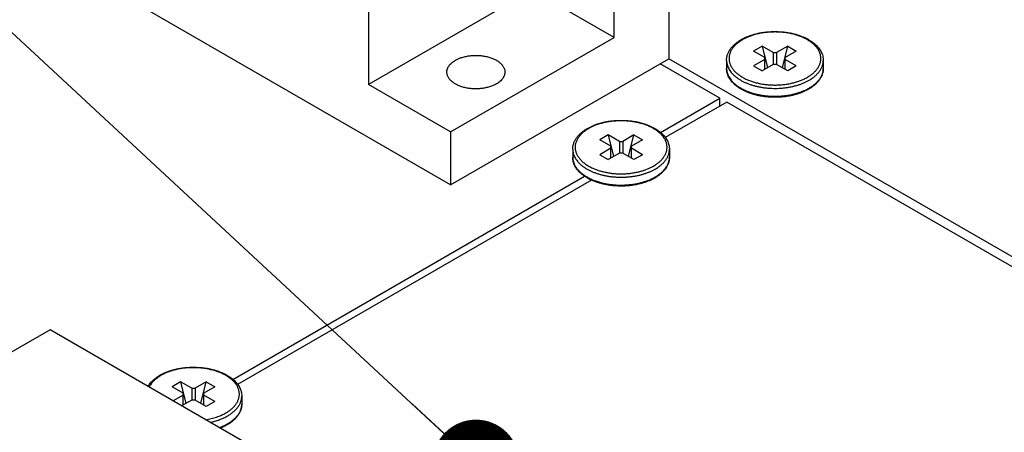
# Model space of a CAD drawing. Header units: inches. Extents: x 0 to 34, y 0 to 22.
# Tile 12 of 29: x 21.79 to 23.827, y 6.596 to 7.449. Entities that reach past the tile are written whole.
import ezdxf

# ---------------------------------------------------------------- set-up
doc = ezdxf.new("R2010")
doc.units = ezdxf.units.IN
doc.header["$LTSCALE"] = 1.87
doc.header["$MEASUREMENT"] = 0
doc.layers.get('0').update_dxf_attribs({"linetype": 'CONTINUOUS'})
doc.layers.add('DETAIL', color=7, linetype='CONTINUOUS')
doc.styles.get("Standard").update_dxf_attribs({"font": 'txt', "width": 0.8})
doc.dimstyles.get("Standard").update_dxf_attribs({"dimtxt": 0.125, "dimasz": 0.18, "dimexe": 0.125, "dimexo": 0.0625, "dimgap": 0.09, "dimtad": 0, "dimtih": 1, "dimtoh": 1, "dimzin": 4, "dimdsep": 46, "dimtxsty": 'STANDARD', "dimblk": '_FILLED', "dimblk1": '_FILLED', "dimblk2": '_FILLED', "dimcen": 0.09, "dimadec": 0, "dimazin": 0, "dimtol": 1, "dimtp": 0.02, "dimtm": 0.02, "dimtfac": 1, "dimtofl": 0, "dimtmove": 0, "dimatfit": 3, "dimldrblk": '_FILLED', "dimfxl": 1, "dimtolj": 1, "dimtzin": 4, "dimarcsym": 0})

# ---------------------------------------------------------------- blocks, each defined once
blk = doc.blocks.new('_FILLED')
at = {"color": 0, "linetype": 'BYBLOCK'}
blk.add_solid([(0, 0), (-1, 0.174), (-1, -0.174)], dxfattribs=at)

msp = doc.modelspace()

# ---------------------------------------------------------------- linework, layer by layer
at = {"color": 7, "linetype": 'CONTINUOUS'}
for p, q in [((23.133, 7.7352), (23.133, 7.3686)), ((23.0199, 7.4127), (23.0199, 7.6413)), ((22.6815, 7.1079), (21.8238, 7.6032)), ((22.5118, 7.5439), (22.5118, 7.3153)), ((22.8502, 7.5107), (22.5118, 7.3153)), ((23.0199, 7.4127), (22.8502, 7.5107)), ((22.6815, 7.2173), (23.0199, 7.4127)), ((23.3259, 7.3947), (23.3082, 7.3845)), ((23.3259, 7.3947), (23.337, 7.35)), ((23.3489, 7.3814), (23.3259, 7.3947)), ((23.3789, 7.3947), (23.3559, 7.3814)), ((23.3679, 7.35), (23.3789, 7.3947)), ((23.3789, 7.3947), (23.3966, 7.3845)), ((23.3312, 7.3712), (23.3082, 7.3845)), ((23.3489, 7.3814), (23.3489, 7.3569)), ((23.3489, 7.3814), (23.3559, 7.3814)), ((23.3559, 7.3814), (23.3559, 7.3569)), ((23.3966, 7.3845), (23.3737, 7.3712)), ((22.6815, 7.1079), (23.133, 7.3686)), ((23.2387, 7.2871), (23.1153, 7.3584)), ((24.2092, 6.7473), (23.133, 7.3686)), ((23.2524, 7.3651), (23.2524, 7.3488)), ((23.3312, 7.3671), (23.3082, 7.3539)), ((23.3082, 7.3539), (23.3259, 7.3436)), ((23.3489, 7.3569), (23.3259, 7.3436)), ((23.3312, 7.3467), (23.3312, 7.3712)), ((23.3559, 7.3569), (23.3489, 7.3569)), ((23.3789, 7.3436), (23.3559, 7.3569)), ((23.3737, 7.3467), (23.3737, 7.3712)), ((23.3966, 7.3539), (23.3737, 7.3671)), ((23.3966, 7.3539), (23.3789, 7.3436)), ((23.4524, 7.3651), (23.4524, 7.3488)), ((22.6815, 7.2173), (22.5118, 7.3153)), ((23.1158, 7.2162), (23.2387, 7.2871)), ((23.2528, 7.279), (23.1257, 7.2057)), ((23.2387, 7.2709), (23.2387, 7.2871)), ((24.1914, 6.737), (23.2528, 7.279)), ((22.6815, 7.2173), (22.6815, 7.1079)), ((23.0077, 7.211), (22.99, 7.2008)), ((23.0307, 7.1977), (23.0077, 7.211)), ((23.0077, 7.211), (23.0188, 7.1663)), ((23.0607, 7.211), (23.0377, 7.1977)), ((23.0497, 7.1663), (23.0607, 7.211)), ((23.0607, 7.211), (23.0784, 7.2008)), ((23.013, 7.1875), (22.99, 7.2008)), ((23.0307, 7.1977), (23.0307, 7.1732)), ((23.0307, 7.1977), (23.0377, 7.1977)), ((23.0377, 7.1977), (23.0377, 7.1732)), ((23.0784, 7.2008), (23.0555, 7.1875)), ((22.9342, 7.1814), (22.9342, 7.165)), ((23.013, 7.1834), (22.99, 7.1701)), ((22.99, 7.1701), (23.0077, 7.1599)), ((23.0307, 7.1732), (23.0077, 7.1599)), ((23.013, 7.163), (23.013, 7.1875)), ((23.0377, 7.1732), (23.0307, 7.1732)), ((23.0607, 7.1599), (23.0377, 7.1732)), ((23.0555, 7.163), (23.0555, 7.1875)), ((23.0784, 7.1701), (23.0555, 7.1834)), ((23.0784, 7.1701), (23.0607, 7.1599)), ((23.1342, 7.1814), (23.1342, 7.165)), ((22.2312, 6.7054), (22.9588, 7.1255)), ((22.9731, 7.1176), (22.2411, 6.695)), ((21.853, 6.8077), (21.4711, 6.5872)), ((22.2638, 6.5705), (21.853, 6.8077)), ((22.1231, 6.7002), (22.1054, 6.69)), ((22.1284, 6.6767), (22.1054, 6.69)), ((22.1461, 6.687), (22.1231, 6.7002)), ((22.1231, 6.7002), (22.1342, 6.6556)), ((22.1461, 6.687), (22.1461, 6.6624)), ((22.1461, 6.687), (22.1532, 6.687)), ((22.1761, 6.7002), (22.1532, 6.687)), ((22.1532, 6.687), (22.1532, 6.6624)), ((22.1651, 6.6556), (22.1761, 6.7002)), ((22.1938, 6.69), (22.1709, 6.6767)), ((22.1761, 6.7002), (22.1938, 6.69)), ((22.1284, 6.6727), (22.1076, 6.6607)), ((22.1461, 6.6624), (22.1253, 6.6504)), ((22.1284, 6.6522), (22.1284, 6.6767)), ((22.1532, 6.6624), (22.1461, 6.6624)), ((22.1761, 6.6492), (22.1532, 6.6624)), ((22.1709, 6.6522), (22.1709, 6.6767)), ((22.1938, 6.6594), (22.1709, 6.6727)), ((22.2496, 6.6706), (22.2496, 6.6543)), ((22.1938, 6.6594), (22.1761, 6.6492))]:
    msp.add_line(p, q, dxfattribs=at)
for centre, radius, start, end in [((23.374, 7.3931), 0.0984, 297.6118, 299.9797), ((23.1005, 7.1651), 0.0337, 353.205, 355.1411), ((23.1008, 7.165), 0.0334, 355.1406, 359.9958)]:
    msp.add_arc(centre, radius, start, end, dxfattribs=at)
for points, knots in [([(23.2827, 7.4082), (23.2845, 7.4092), (23.2882, 7.4112), (23.2939, 7.4138), (23.2999, 7.4162), (23.3062, 7.4183), (23.3128, 7.4202), (23.3196, 7.4217), (23.3265, 7.423), (23.3336, 7.4239), (23.3407, 7.4246), (23.3479, 7.4249), (23.3552, 7.425), (23.3624, 7.4247), (23.3696, 7.4241), (23.3767, 7.4232), (23.3837, 7.422), (23.3905, 7.4206), (23.3971, 7.4188), (23.4034, 7.4167), (23.4095, 7.4144), (23.4154, 7.4118), (23.4208, 7.409), (23.426, 7.4059), (23.4307, 7.4026), (23.4351, 7.3991), (23.439, 7.3954), (23.4425, 7.3915), (23.4454, 7.3874), (23.4479, 7.3832), (23.4499, 7.3788), (23.4514, 7.3743), (23.4522, 7.3697), (23.4524, 7.3666), (23.4524, 7.3651)], [0, 0, 0, 0, 0.030619, 0.062181, 0.094636, 0.127916, 0.161941, 0.196618, 0.231845, 0.26751, 0.303499, 0.339688, 0.375954, 0.412172, 0.448218, 0.48397, 0.519309, 0.554124, 0.588309, 0.62177, 0.654423, 0.686198, 0.71704, 0.746913, 0.775801, 0.803707, 0.830662, 0.856718, 0.881955, 0.906474, 0.930395, 0.953857, 0.977007, 1, 1, 1, 1]), ([(23.4196, 7.3304), (23.4217, 7.3316), (23.4258, 7.3342), (23.4314, 7.3385), (23.4362, 7.3431), (23.4402, 7.348), (23.4429, 7.3523), (23.4446, 7.3558), (23.4456, 7.3584), (23.4464, 7.3611), (23.447, 7.3638), (23.4473, 7.3665), (23.4474, 7.3692), (23.4473, 7.3719), (23.447, 7.3746), (23.4464, 7.3772), (23.4456, 7.3799), (23.4446, 7.3825), (23.4429, 7.386), (23.4402, 7.3903), (23.4362, 7.3952), (23.4314, 7.3998), (23.4258, 7.4041), (23.4195, 7.4081), (23.4126, 7.4117), (23.4051, 7.4149), (23.3971, 7.4177), (23.3887, 7.42), (23.3799, 7.4218), (23.3709, 7.4231), (23.3617, 7.4238), (23.3524, 7.4241), (23.3431, 7.4238), (23.3339, 7.4231), (23.3249, 7.4218), (23.3161, 7.42), (23.3077, 7.4177), (23.2997, 7.4149), (23.2922, 7.4117), (23.2875, 7.4093), (23.2852, 7.408)], [0, 0, 0, 0, 0.030987, 0.060367, 0.088147, 0.114404, 0.139294, 0.151305, 0.16307, 0.174632, 0.186038, 0.197337, 0.208582, 0.219827, 0.231126, 0.242531, 0.254093, 0.265859, 0.27787, 0.302759, 0.329016, 0.356796, 0.386176, 0.417163, 0.449708, 0.483712, 0.519034, 0.555502, 0.592917, 0.63106, 0.669697, 0.708582, 0.747467, 0.786103, 0.824246, 0.861661, 0.89813, 0.933452, 0.967455, 1, 1, 1, 1]), ([(23.2524, 7.3651), (23.2524, 7.3661), (23.2525, 7.3682), (23.2529, 7.3713), (23.2535, 7.3743), (23.2544, 7.3774), (23.2556, 7.3803), (23.257, 7.3833), (23.2586, 7.3861), (23.2611, 7.3899), (23.2648, 7.3944), (23.2701, 7.3995), (23.2761, 7.4041), (23.2804, 7.4069), (23.2827, 7.4082)], [0, 0, 0, 0, 0.056063, 0.112297, 0.16888, 0.225977, 0.283756, 0.342374, 0.40198, 0.46271, 0.58796, 0.718978, 0.856256, 1, 1, 1, 1]), ([(23.2852, 7.408), (23.2831, 7.4067), (23.279, 7.4041), (23.2734, 7.3998), (23.2686, 7.3952), (23.2646, 7.3903), (23.2619, 7.386), (23.2602, 7.3825), (23.2592, 7.3799), (23.2584, 7.3772), (23.2578, 7.3746), (23.2575, 7.3719), (23.2574, 7.3692), (23.2575, 7.3665), (23.2578, 7.3638), (23.2584, 7.3611), (23.2592, 7.3584), (23.2602, 7.3558), (23.2619, 7.3523), (23.2646, 7.348), (23.2686, 7.3431), (23.2734, 7.3385), (23.279, 7.3342), (23.2853, 7.3302), (23.2922, 7.3266), (23.2997, 7.3234), (23.3077, 7.3207), (23.3161, 7.3184), (23.3249, 7.3166), (23.3339, 7.3153), (23.3431, 7.3145), (23.3524, 7.3142), (23.3617, 7.3145), (23.3709, 7.3153), (23.3799, 7.3166), (23.3887, 7.3184), (23.3971, 7.3207), (23.4051, 7.3234), (23.4126, 7.3266), (23.4173, 7.3291), (23.4196, 7.3304)], [0, 0, 0, 0, 0.030987, 0.060367, 0.088147, 0.114404, 0.139294, 0.151305, 0.16307, 0.174632, 0.186038, 0.197337, 0.208582, 0.219827, 0.231126, 0.242531, 0.254093, 0.265859, 0.27787, 0.302759, 0.329016, 0.356796, 0.386176, 0.417163, 0.449708, 0.483712, 0.519034, 0.555502, 0.592917, 0.63106, 0.669697, 0.708582, 0.747467, 0.786103, 0.824246, 0.861661, 0.89813, 0.933452, 0.967455, 1, 1, 1, 1]), ([(22.6914, 7.3655), (22.6925, 7.3661), (22.6947, 7.3673), (22.6981, 7.3689), (22.7018, 7.3703), (22.7056, 7.3716), (22.7096, 7.3727), (22.7151, 7.374), (22.7222, 7.3751), (22.7309, 7.3758), (22.7397, 7.3756), (22.747, 7.3749), (22.7527, 7.374), (22.7568, 7.3731), (22.7608, 7.372), (22.7647, 7.3708), (22.7684, 7.3694), (22.7719, 7.3679), (22.7752, 7.3662), (22.7783, 7.3644), (22.7811, 7.3624), (22.7837, 7.3603), (22.7861, 7.3582), (22.7881, 7.3559), (22.7899, 7.3536), (22.7913, 7.3511), (22.7924, 7.3487), (22.7933, 7.3461), (22.7937, 7.3436), (22.7939, 7.3419), (22.7939, 7.341)], [0, 0, 0, 0, 0.030667, 0.062392, 0.095107, 0.128732, 0.163172, 0.198322, 0.270275, 0.343629, 0.417337, 0.490337, 0.526257, 0.56162, 0.596308, 0.630216, 0.663244, 0.695307, 0.726333, 0.756266, 0.785068, 0.812724, 0.839242, 0.864657, 0.889038, 0.912481, 0.935119, 0.957119, 0.978673, 1, 1, 1, 1]), ([(22.6739, 7.341), (22.6739, 7.3416), (22.6739, 7.3427), (22.6741, 7.3444), (22.6745, 7.3461), (22.675, 7.3478), (22.6756, 7.3495), (22.6767, 7.3517), (22.6784, 7.3544), (22.6809, 7.3575), (22.684, 7.3604), (22.6875, 7.3631), (22.6901, 7.3647), (22.6914, 7.3655)], [0, 0, 0, 0, 0.053912, 0.108083, 0.162764, 0.218195, 0.274602, 0.332186, 0.451513, 0.577398, 0.710584, 0.851437, 1, 1, 1, 1]), ([(23.2524, 7.3651), (23.2524, 7.3637), (23.2526, 7.3608), (23.2534, 7.3566), (23.2548, 7.3524), (23.2567, 7.3482), (23.2591, 7.3442), (23.2615, 7.341), (23.2636, 7.3385), (23.266, 7.336), (23.2693, 7.3329), (23.2736, 7.3295), (23.2783, 7.3262), (23.2835, 7.3232), (23.289, 7.3204), (23.2949, 7.3178), (23.301, 7.3155), (23.3075, 7.3134), (23.3142, 7.3117), (23.3211, 7.3102), (23.3281, 7.309), (23.3353, 7.3081), (23.3426, 7.3076), (23.35, 7.3073), (23.3573, 7.3074), (23.3646, 7.3077), (23.3719, 7.3084), (23.3791, 7.3094), (23.3861, 7.3107), (23.3929, 7.3122), (23.3995, 7.3141), (23.4059, 7.3162), (23.4119, 7.3186), (23.4177, 7.3213), (23.4214, 7.3232), (23.4231, 7.3243)], [0, 0, 0, 0, 0.021325, 0.042878, 0.064876, 0.087513, 0.110954, 0.135332, 0.147908, 0.160753, 0.187268, 0.214922, 0.243722, 0.273652, 0.304676, 0.336737, 0.369763, 0.403668, 0.438354, 0.473713, 0.509631, 0.545983, 0.582643, 0.61948, 0.656362, 0.693155, 0.729727, 0.765948, 0.801693, 0.83684, 0.871278, 0.9049, 0.937613, 0.969335, 1, 1, 1, 1]), ([(23.4231, 7.3243), (23.4254, 7.3256), (23.4297, 7.3283), (23.4355, 7.3328), (23.4406, 7.3377), (23.4448, 7.3428), (23.4477, 7.3473), (23.4494, 7.351), (23.4505, 7.3538), (23.4514, 7.3566), (23.452, 7.3594), (23.4523, 7.3622), (23.4524, 7.3641), (23.4524, 7.3651)], [0, 0, 0, 0, 0.148563, 0.289416, 0.422602, 0.548487, 0.667814, 0.725398, 0.781805, 0.837236, 0.891917, 0.946088, 1, 1, 1, 1]), ([(22.7763, 7.3165), (22.7752, 7.3159), (22.773, 7.3147), (22.7696, 7.3132), (22.7659, 7.3117), (22.7621, 7.3104), (22.7581, 7.3093), (22.7526, 7.3081), (22.7455, 7.3069), (22.7368, 7.3063), (22.728, 7.3064), (22.7207, 7.3071), (22.715, 7.3081), (22.7109, 7.309), (22.7069, 7.31), (22.703, 7.3113), (22.6993, 7.3127), (22.6958, 7.3142), (22.6925, 7.3159), (22.6894, 7.3177), (22.6866, 7.3197), (22.684, 7.3217), (22.6816, 7.3239), (22.6796, 7.3262), (22.6779, 7.3285), (22.6764, 7.3309), (22.6753, 7.3334), (22.6745, 7.3359), (22.674, 7.3385), (22.6739, 7.3402), (22.6739, 7.341)], [0, 0, 0, 0, 0.030667, 0.062392, 0.095107, 0.128732, 0.163172, 0.198322, 0.270275, 0.343629, 0.417337, 0.490337, 0.526257, 0.56162, 0.596308, 0.630216, 0.663244, 0.695307, 0.726333, 0.756266, 0.785068, 0.812724, 0.839242, 0.864657, 0.889038, 0.912481, 0.935119, 0.957119, 0.978673, 1, 1, 1, 1]), ([(22.7939, 7.341), (22.7939, 7.3405), (22.7938, 7.3393), (22.7936, 7.3376), (22.7932, 7.3359), (22.7927, 7.3343), (22.7921, 7.3326), (22.791, 7.3304), (22.7893, 7.3277), (22.7868, 7.3246), (22.7837, 7.3217), (22.7802, 7.3189), (22.7776, 7.3173), (22.7763, 7.3165)], [0, 0, 0, 0, 0.053912, 0.108083, 0.162764, 0.218195, 0.274602, 0.332186, 0.451513, 0.577398, 0.710584, 0.851437, 1, 1, 1, 1]), ([(23.4221, 7.3056), (23.4203, 7.3046), (23.4167, 7.3027), (23.4109, 7.3), (23.4049, 7.2976), (23.3986, 7.2955), (23.392, 7.2937), (23.3853, 7.2921), (23.3783, 7.2909), (23.3713, 7.2899), (23.3641, 7.2893), (23.3569, 7.2889), (23.3496, 7.2889), (23.3424, 7.2892), (23.3352, 7.2897), (23.3281, 7.2906), (23.3212, 7.2918), (23.3144, 7.2933), (23.3078, 7.2951), (23.3014, 7.2971), (23.2953, 7.2994), (23.2895, 7.302), (23.284, 7.3049), (23.2789, 7.3079), (23.2741, 7.3112), (23.2698, 7.3148), (23.2658, 7.3185), (23.2624, 7.3224), (23.2594, 7.3265), (23.2569, 7.3307), (23.2549, 7.3351), (23.2535, 7.3396), (23.2526, 7.3441), (23.2524, 7.3472), (23.2524, 7.3488)], [0, 0, 0, 0, 0.030619, 0.062181, 0.094636, 0.127916, 0.161941, 0.196618, 0.231845, 0.26751, 0.303499, 0.339688, 0.375954, 0.412172, 0.448218, 0.48397, 0.519309, 0.554124, 0.588309, 0.62177, 0.654423, 0.686198, 0.71704, 0.746913, 0.775801, 0.803707, 0.830662, 0.856718, 0.881955, 0.906474, 0.930395, 0.953857, 0.977007, 1, 1, 1, 1]), ([(23.2524, 7.3488), (23.2524, 7.3474), (23.2526, 7.3446), (23.2534, 7.3404), (23.2547, 7.3363), (23.2565, 7.3323), (23.2588, 7.3283), (23.2611, 7.3251), (23.2632, 7.3227), (23.2655, 7.3202), (23.2686, 7.3172), (23.2728, 7.3138), (23.2773, 7.3106), (23.2823, 7.3075), (23.2876, 7.3047), (23.2932, 7.3022), (23.2992, 7.2998), (23.3054, 7.2977), (23.3119, 7.2959), (23.3186, 7.2944), (23.3255, 7.2931), (23.3325, 7.2921), (23.3396, 7.2915), (23.3467, 7.2911), (23.3539, 7.291), (23.3611, 7.2912), (23.3683, 7.2917), (23.3753, 7.2925), (23.3823, 7.2936), (23.3891, 7.295), (23.3957, 7.2967), (23.4021, 7.2986), (23.4082, 7.3008), (23.414, 7.3032), (23.4177, 7.305), (23.4196, 7.306)], [0, 0, 0, 0, 0.021313, 0.042844, 0.064802, 0.087375, 0.110722, 0.134975, 0.147475, 0.160236, 0.186563, 0.213999, 0.242557, 0.272227, 0.302976, 0.334756, 0.367501, 0.401132, 0.435559, 0.470681, 0.50639, 0.54257, 0.579102, 0.61586, 0.652719, 0.689551, 0.726229, 0.762627, 0.798622, 0.834096, 0.868936, 0.903038, 0.936304, 0.968649, 1, 1, 1, 1]), ([(23.4524, 7.3488), (23.4524, 7.3477), (23.4523, 7.3457), (23.4519, 7.3426), (23.4513, 7.3395), (23.4504, 7.3365), (23.4492, 7.3335), (23.4478, 7.3306), (23.4462, 7.3277), (23.4437, 7.324), (23.44, 7.3194), (23.4347, 7.3144), (23.4288, 7.3097), (23.4244, 7.307), (23.4221, 7.3056)], [0, 0, 0, 0, 0.056063, 0.112297, 0.16888, 0.225977, 0.283756, 0.342374, 0.40198, 0.46271, 0.58796, 0.718978, 0.856256, 1, 1, 1, 1]), ([(23.4231, 7.3079), (23.4254, 7.3092), (23.4297, 7.312), (23.4355, 7.3165), (23.4406, 7.3214), (23.4448, 7.3265), (23.4477, 7.331), (23.4494, 7.3347), (23.4505, 7.3375), (23.4514, 7.3403), (23.452, 7.3431), (23.4523, 7.3459), (23.4524, 7.3478), (23.4524, 7.3488)], [0, 0, 0, 0, 0.148563, 0.289416, 0.422602, 0.548487, 0.667814, 0.725398, 0.781805, 0.837236, 0.891917, 0.946088, 1, 1, 1, 1]), ([(22.9645, 7.2245), (22.9663, 7.2255), (22.97, 7.2275), (22.9757, 7.2301), (22.9817, 7.2325), (22.988, 7.2346), (22.9946, 7.2364), (23.0014, 7.238), (23.0083, 7.2393), (23.0154, 7.2402), (23.0225, 7.2409), (23.0297, 7.2412), (23.037, 7.2412), (23.0442, 7.241), (23.0514, 7.2404), (23.0585, 7.2395), (23.0655, 7.2383), (23.0723, 7.2368), (23.0789, 7.2351), (23.0852, 7.233), (23.0913, 7.2307), (23.0972, 7.2281), (23.1026, 7.2253), (23.1078, 7.2222), (23.1125, 7.2189), (23.1169, 7.2154), (23.1208, 7.2117), (23.1243, 7.2078), (23.1272, 7.2037), (23.1297, 7.1994), (23.1317, 7.195), (23.1332, 7.1906), (23.134, 7.186), (23.1342, 7.1829), (23.1342, 7.1814)], [0, 0, 0, 0, 0.030619, 0.062181, 0.094636, 0.127916, 0.161941, 0.196618, 0.231845, 0.26751, 0.303499, 0.339688, 0.375954, 0.412172, 0.448218, 0.48397, 0.519309, 0.554124, 0.588309, 0.62177, 0.654423, 0.686198, 0.71704, 0.746913, 0.775801, 0.803707, 0.830662, 0.856718, 0.881955, 0.906474, 0.930395, 0.953857, 0.977007, 1, 1, 1, 1]), ([(23.1014, 7.1467), (23.1035, 7.1479), (23.1076, 7.1505), (23.1132, 7.1548), (23.118, 7.1594), (23.122, 7.1643), (23.1247, 7.1686), (23.1264, 7.1721), (23.1274, 7.1747), (23.1282, 7.1774), (23.1288, 7.1801), (23.1291, 7.1828), (23.1293, 7.1854), (23.1291, 7.1881), (23.1288, 7.1908), (23.1282, 7.1935), (23.1274, 7.1962), (23.1264, 7.1988), (23.1247, 7.2023), (23.122, 7.2066), (23.118, 7.2115), (23.1132, 7.2161), (23.1076, 7.2204), (23.1013, 7.2244), (23.0944, 7.228), (23.0869, 7.2312), (23.0789, 7.2339), (23.0705, 7.2362), (23.0617, 7.238), (23.0527, 7.2393), (23.0435, 7.2401), (23.0342, 7.2404), (23.0249, 7.2401), (23.0157, 7.2393), (23.0067, 7.238), (22.9979, 7.2362), (22.9895, 7.2339), (22.9815, 7.2312), (22.974, 7.228), (22.9693, 7.2255), (22.967, 7.2242)], [0, 0, 0, 0, 0.030987, 0.060367, 0.088147, 0.114404, 0.139294, 0.151305, 0.16307, 0.174632, 0.186038, 0.197337, 0.208582, 0.219827, 0.231126, 0.242531, 0.254093, 0.265859, 0.27787, 0.302759, 0.329016, 0.356796, 0.386176, 0.417163, 0.449708, 0.483712, 0.519034, 0.555502, 0.592917, 0.63106, 0.669697, 0.708582, 0.747467, 0.786103, 0.824246, 0.861661, 0.89813, 0.933452, 0.967455, 1, 1, 1, 1]), ([(22.9342, 7.1814), (22.9342, 7.1824), (22.9343, 7.1845), (22.9347, 7.1876), (22.9353, 7.1906), (22.9362, 7.1936), (22.9374, 7.1966), (22.9388, 7.1995), (22.9404, 7.2024), (22.9429, 7.2062), (22.9466, 7.2107), (22.9519, 7.2157), (22.9579, 7.2204), (22.9622, 7.2232), (22.9645, 7.2245)], [0, 0, 0, 0, 0.056063, 0.112297, 0.16888, 0.225977, 0.283756, 0.342374, 0.40198, 0.46271, 0.58796, 0.718978, 0.856256, 1, 1, 1, 1]), ([(22.967, 7.2242), (22.9646, 7.2228), (22.9611, 7.2206), (22.9568, 7.2173), (22.953, 7.214), (22.9495, 7.2104), (22.9465, 7.2067), (22.9446, 7.2038), (22.943, 7.2009), (22.9417, 7.1979), (22.9406, 7.1949), (22.9398, 7.1919), (22.9393, 7.1889), (22.9392, 7.1858), (22.9393, 7.1827), (22.9397, 7.1797), (22.9404, 7.1767), (22.9414, 7.1736), (22.9427, 7.1707), (22.9442, 7.1678), (22.9461, 7.1649), (22.949, 7.1611), (22.9523, 7.1575), (22.9561, 7.1542), (22.9592, 7.1517), (22.9626, 7.1494), (22.9662, 7.1471), (22.97, 7.145), (22.9754, 7.1423), (22.9796, 7.1405), (22.9825, 7.1394)], [0, 0, 0, 0, 0.071648, 0.1059, 0.139092, 0.202338, 0.232502, 0.261761, 0.290195, 0.317902, 0.345, 0.37162, 0.397906, 0.424013, 0.450102, 0.476332, 0.502862, 0.529837, 0.557393, 0.585649, 0.61471, 0.644658, 0.707438, 0.740387, 0.774393, 0.809461, 0.84558, 0.882732, 0.920883, 1, 1, 1, 1]), ([(22.9342, 7.1814), (22.9342, 7.1799), (22.9344, 7.1771), (22.9352, 7.1728), (22.9366, 7.1686), (22.9385, 7.1645), (22.9409, 7.1605), (22.9433, 7.1573), (22.9454, 7.1548), (22.9478, 7.1522), (22.9511, 7.1492), (22.9554, 7.1457), (22.9601, 7.1425), (22.9653, 7.1395), (22.9708, 7.1367), (22.9767, 7.1341), (22.9828, 7.1318), (22.9893, 7.1297), (22.996, 7.128), (23.0029, 7.1265), (23.0099, 7.1253), (23.0171, 7.1244), (23.0244, 7.1239), (23.0318, 7.1236), (23.0391, 7.1236), (23.0464, 7.124), (23.0537, 7.1247), (23.0609, 7.1257), (23.0679, 7.1269), (23.0747, 7.1285), (23.0813, 7.1304), (23.0877, 7.1325), (23.0937, 7.1349), (23.0995, 7.1376), (23.1032, 7.1395), (23.1049, 7.1405)], [0, 0, 0, 0, 0.021325, 0.042878, 0.064876, 0.087513, 0.110954, 0.135332, 0.147908, 0.160753, 0.187268, 0.214922, 0.243722, 0.273652, 0.304676, 0.336737, 0.369763, 0.403668, 0.438354, 0.473713, 0.509631, 0.545983, 0.582643, 0.61948, 0.656362, 0.693155, 0.729727, 0.765948, 0.801693, 0.83684, 0.871278, 0.9049, 0.937613, 0.969335, 1, 1, 1, 1]), ([(23.1049, 7.1405), (23.1072, 7.1418), (23.1115, 7.1446), (23.1173, 7.1491), (23.1224, 7.154), (23.1266, 7.1591), (23.1295, 7.1636), (23.1312, 7.1673), (23.1323, 7.1701), (23.1332, 7.1729), (23.1338, 7.1757), (23.1341, 7.1785), (23.1342, 7.1804), (23.1342, 7.1814)], [0, 0, 0, 0, 0.148563, 0.289416, 0.422602, 0.548487, 0.667814, 0.725398, 0.781805, 0.837236, 0.891917, 0.946088, 1, 1, 1, 1]), ([(23.1039, 7.1219), (23.1021, 7.1209), (23.0985, 7.1189), (23.0927, 7.1163), (23.0867, 7.1139), (23.0804, 7.1118), (23.0738, 7.11), (23.0671, 7.1084), (23.0601, 7.1072), (23.0531, 7.1062), (23.0459, 7.1055), (23.0387, 7.1052), (23.0314, 7.1052), (23.0242, 7.1054), (23.017, 7.106), (23.0099, 7.1069), (23.003, 7.1081), (22.9962, 7.1096), (22.9896, 7.1113), (22.9832, 7.1134), (22.9771, 7.1157), (22.9713, 7.1183), (22.9658, 7.1211), (22.9607, 7.1242), (22.9559, 7.1275), (22.9516, 7.131), (22.9476, 7.1347), (22.9442, 7.1387), (22.9412, 7.1427), (22.9387, 7.147), (22.9367, 7.1514), (22.9353, 7.1559), (22.9344, 7.1604), (22.9342, 7.1635), (22.9342, 7.165)], [0, 0, 0, 0, 0.030619, 0.062181, 0.094636, 0.127915, 0.16194, 0.196617, 0.231844, 0.26751, 0.303498, 0.339687, 0.375953, 0.412171, 0.448217, 0.483969, 0.519308, 0.554122, 0.588308, 0.621769, 0.654422, 0.686197, 0.71704, 0.746913, 0.7758, 0.803706, 0.830661, 0.856718, 0.881955, 0.906474, 0.930395, 0.953857, 0.977007, 1, 1, 1, 1]), ([(22.9342, 7.165), (22.9342, 7.1641), (22.9343, 7.1624), (22.9346, 7.1597), (22.9351, 7.1571), (22.9359, 7.1544), (22.9368, 7.1518), (22.9384, 7.1483), (22.9409, 7.1441), (22.9446, 7.1392), (22.9491, 7.1345), (22.9544, 7.1301), (22.9582, 7.1275), (22.9602, 7.1262)], [0, 0, 0, 0, 0.054626, 0.109484, 0.164799, 0.220789, 0.277656, 0.335589, 0.455234, 0.580898, 0.713338, 0.85299, 1, 1, 1, 1]), ([(23.1342, 7.165), (23.1342, 7.164), (23.1341, 7.1619), (23.1337, 7.1589), (23.1331, 7.1558), (23.1322, 7.1528), (23.131, 7.1498), (23.1296, 7.1469), (23.128, 7.144), (23.1255, 7.1402), (23.1218, 7.1357), (23.1166, 7.1307), (23.1106, 7.126), (23.1062, 7.1232), (23.1039, 7.1219)], [0, 0, 0, 0, 0.056062, 0.112298, 0.16888, 0.225978, 0.283756, 0.342374, 0.40198, 0.46271, 0.58796, 0.718978, 0.856255, 1, 1, 1, 1]), ([(23.1049, 7.1242), (23.107, 7.1254), (23.1109, 7.1279), (23.1164, 7.132), (23.1212, 7.1364), (23.1253, 7.141), (23.1286, 7.1458), (23.1308, 7.15), (23.1322, 7.1534), (23.133, 7.1559), (23.1336, 7.1585), (23.1339, 7.1602), (23.134, 7.1611)], [0, 0, 0, 0, 0.146974, 0.287011, 0.420113, 0.546519, 0.666741, 0.781585, 0.837361, 0.892232, 0.94638, 1, 1, 1, 1]), ([(22.9825, 7.1394), (22.9848, 7.1386), (22.9895, 7.137), (22.9968, 7.135), (23.0043, 7.1333), (23.0121, 7.132), (23.02, 7.1311), (23.028, 7.1306), (23.0361, 7.1305), (23.0441, 7.1308), (23.0521, 7.1315), (23.06, 7.1326), (23.0676, 7.134), (23.0751, 7.1359), (23.0822, 7.138), (23.089, 7.1406), (23.0954, 7.1434), (23.0994, 7.1455), (23.1014, 7.1467)], [0, 0, 0, 0, 0.059978, 0.121639, 0.184729, 0.248976, 0.314086, 0.379753, 0.445664, 0.511501, 0.576947, 0.641693, 0.705437, 0.767895, 0.828803, 0.887921, 0.945042, 1, 1, 1, 1]), ([(22.9602, 7.1262), (22.9625, 7.1247), (22.9675, 7.1219), (22.9753, 7.1183), (22.9838, 7.1151), (22.9927, 7.1124), (23.0021, 7.1102), (23.0118, 7.1087), (23.0218, 7.1076), (23.0318, 7.1072), (23.0419, 7.1074), (23.0519, 7.1081), (23.0618, 7.1094), (23.0713, 7.1113), (23.0805, 7.1137), (23.0892, 7.1167), (23.0974, 7.1201), (23.1025, 7.1228), (23.1049, 7.1242)], [0, 0, 0, 0, 0.054822, 0.112322, 0.172276, 0.234391, 0.298319, 0.363673, 0.43003, 0.496949, 0.563975, 0.630652, 0.696532, 0.761182, 0.824197, 0.885207, 0.943894, 1, 1, 1, 1]), ([(22.0799, 6.7137), (22.0817, 6.7148), (22.0854, 6.7167), (22.0911, 6.7194), (22.0971, 6.7217), (22.1035, 6.7239), (22.11, 6.7257), (22.1168, 6.7272), (22.1237, 6.7285), (22.1308, 6.7295), (22.1379, 6.7301), (22.1452, 6.7305), (22.1524, 6.7305), (22.1596, 6.7302), (22.1668, 6.7296), (22.1739, 6.7288), (22.1809, 6.7276), (22.1877, 6.7261), (22.1943, 6.7243), (22.2007, 6.7223), (22.2068, 6.7199), (22.2126, 6.7173), (22.218, 6.7145), (22.2232, 6.7114), (22.2279, 6.7081), (22.2323, 6.7046), (22.2362, 6.7009), (22.2397, 6.697), (22.2427, 6.6929), (22.2452, 6.6887), (22.2471, 6.6843), (22.2486, 6.6798), (22.2494, 6.6752), (22.2496, 6.6721), (22.2496, 6.6706)], [0, 0, 0, 0, 0.030619, 0.062181, 0.094636, 0.127916, 0.161941, 0.196618, 0.231845, 0.26751, 0.303499, 0.339688, 0.375954, 0.412172, 0.448218, 0.48397, 0.519309, 0.554124, 0.588309, 0.62177, 0.654423, 0.686198, 0.71704, 0.746913, 0.775801, 0.803707, 0.830662, 0.856718, 0.881955, 0.906474, 0.930395, 0.953857, 0.977007, 1, 1, 1, 1]), ([(22.2168, 6.6359), (22.2189, 6.6371), (22.223, 6.6397), (22.2286, 6.644), (22.2334, 6.6487), (22.2374, 6.6535), (22.2401, 6.6578), (22.2418, 6.6613), (22.2428, 6.664), (22.2436, 6.6666), (22.2442, 6.6693), (22.2445, 6.672), (22.2447, 6.6747), (22.2445, 6.6774), (22.2442, 6.6801), (22.2436, 6.6828), (22.2428, 6.6854), (22.2418, 6.6881), (22.2401, 6.6916), (22.2374, 6.6959), (22.2334, 6.7007), (22.2286, 6.7053), (22.223, 6.7097), (22.2167, 6.7136), (22.2098, 6.7172), (22.2023, 6.7204), (22.1943, 6.7232), (22.1859, 6.7255), (22.1772, 6.7273), (22.1681, 6.7286), (22.1589, 6.7294), (22.1496, 6.7296), (22.1403, 6.7294), (22.1311, 6.7286), (22.1221, 6.7273), (22.1133, 6.7255), (22.1049, 6.7232), (22.0969, 6.7204), (22.0894, 6.7172), (22.0847, 6.7148), (22.0824, 6.7135)], [0, 0, 0, 0, 0.030987, 0.060367, 0.088147, 0.114404, 0.139294, 0.151305, 0.16307, 0.174632, 0.186038, 0.197337, 0.208582, 0.219827, 0.231126, 0.242531, 0.254093, 0.265859, 0.27787, 0.302759, 0.329016, 0.356796, 0.386176, 0.417163, 0.449708, 0.483712, 0.519034, 0.555502, 0.592917, 0.63106, 0.669697, 0.708582, 0.747467, 0.786103, 0.824246, 0.861661, 0.89813, 0.933452, 0.967455, 1, 1, 1, 1]), ([(22.0554, 6.6908), (22.056, 6.6919), (22.0574, 6.6941), (22.0598, 6.6973), (22.0625, 6.7003), (22.0666, 6.7043), (22.0723, 6.709), (22.0773, 6.7122), (22.0799, 6.7137)], [0, 0, 0, 0, 0.11412, 0.230942, 0.350737, 0.473728, 0.729803, 1, 1, 1, 1]), ([(22.0824, 6.7135), (22.081, 6.7127), (22.0783, 6.711), (22.0744, 6.7082), (22.0708, 6.7054), (22.0675, 6.7024), (22.0646, 6.6992), (22.062, 6.696), (22.0598, 6.6927), (22.0586, 6.6904), (22.058, 6.6893)], [0, 0, 0, 0, 0.141184, 0.277622, 0.409266, 0.536151, 0.658398, 0.776224, 0.889948, 1, 1, 1, 1]), ([(22.2203, 6.6298), (22.2226, 6.6311), (22.2269, 6.6338), (22.2327, 6.6384), (22.2378, 6.6432), (22.2421, 6.6483), (22.2449, 6.6529), (22.2467, 6.6566), (22.2477, 6.6593), (22.2486, 6.6621), (22.2492, 6.6649), (22.2495, 6.6678), (22.2496, 6.6697), (22.2496, 6.6706)], [0, 0, 0, 0, 0.148563, 0.289416, 0.422602, 0.548487, 0.667814, 0.725398, 0.781805, 0.837236, 0.891917, 0.946088, 1, 1, 1, 1]), ([(22.2496, 6.6543), (22.2496, 6.6533), (22.2495, 6.6512), (22.2491, 6.6481), (22.2485, 6.645), (22.2476, 6.642), (22.2464, 6.639), (22.245, 6.6361), (22.2434, 6.6332), (22.2409, 6.6295), (22.2372, 6.625), (22.232, 6.6199), (22.226, 6.6153), (22.2216, 6.6125), (22.2193, 6.6112)], [0, 0, 0, 0, 0.056063, 0.112297, 0.16888, 0.225977, 0.283756, 0.342374, 0.40198, 0.46271, 0.58796, 0.718978, 0.856256, 1, 1, 1, 1]), ([(22.2203, 6.6135), (22.2226, 6.6148), (22.2269, 6.6175), (22.2327, 6.622), (22.2378, 6.6269), (22.2421, 6.632), (22.2449, 6.6365), (22.2467, 6.6402), (22.2477, 6.643), (22.2486, 6.6458), (22.2492, 6.6486), (22.2495, 6.6514), (22.2496, 6.6533), (22.2496, 6.6543)], [0, 0, 0, 0, 0.148563, 0.289416, 0.422602, 0.548487, 0.667814, 0.725398, 0.781805, 0.837236, 0.891917, 0.946088, 1, 1, 1, 1]), ([(22.1748, 6.6218), (22.1787, 6.6224), (22.1845, 6.6236), (22.192, 6.6256), (22.1974, 6.6272), (22.2026, 6.6291), (22.2076, 6.6312), (22.2123, 6.6334), (22.2153, 6.6351), (22.2168, 6.6359)], [0, 0, 0, 0, 0.265589, 0.395224, 0.522315, 0.646577, 0.767754, 0.885623, 1, 1, 1, 1]), ([(22.1842, 6.6164), (22.1875, 6.6171), (22.194, 6.6188), (22.2034, 6.6218), (22.2122, 6.6254), (22.2177, 6.6283), (22.2203, 6.6298)], [0, 0, 0, 0, 0.264398, 0.520193, 0.765814, 1, 1, 1, 1]), ([(22.2031, 6.6055), (22.2061, 6.6066), (22.212, 6.609), (22.2177, 6.6119), (22.2203, 6.6135)], [0, 0, 0, 0, 0.51214, 1, 1, 1, 1]), ([(22.2193, 6.6112), (22.2171, 6.6099), (22.2124, 6.6074), (22.2076, 6.6053), (22.2051, 6.6044)], [0, 0, 0, 0, 0.490654, 1, 1, 1, 1])]:
    msp.add_open_spline(points, degree=3, knots=knots, dxfattribs=at)

# ---------------------------------------------------------------- leaders
at = {"layer": 'DETAIL', "color": 2, "linetype": 'CONTINUOUS'}
msp.add_leader([(22.7341, 6.532), (20.0953, 8.9801)], dimstyle='STANDARD', override={"dimtad": 0, "dimldrblk": 'DOT'}, dxfattribs=at)

doc.saveas('drawing.dxf')
